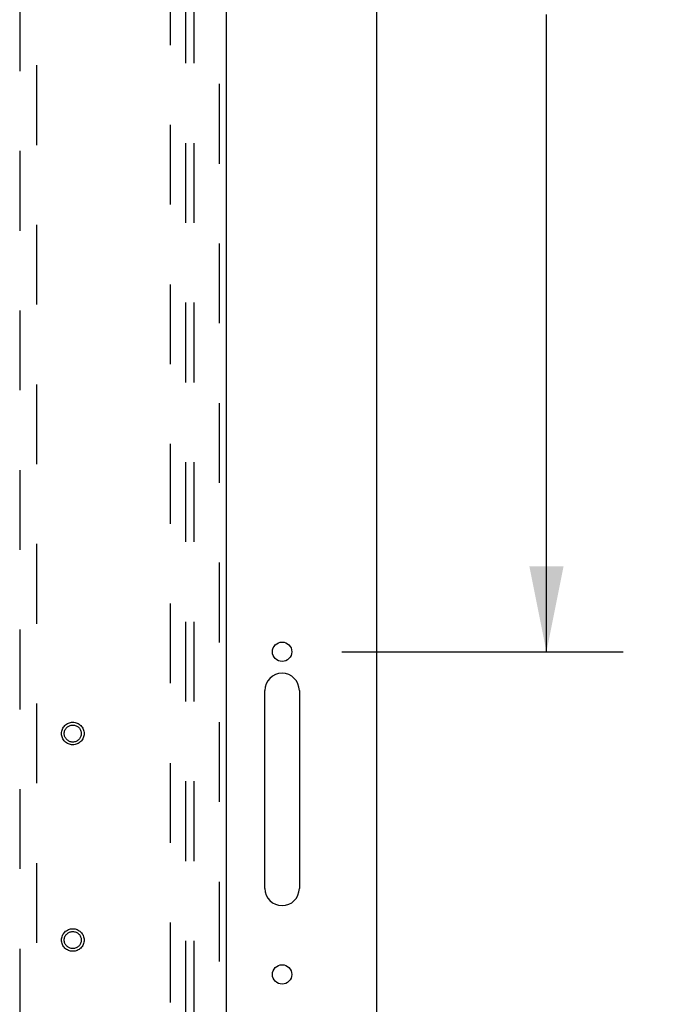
# Model space of a CAD drawing. Header units: inches. Extents: x 0 to 211, y 0 to 136.
# Tile 15 of 24: x 93 to 102, y 72 to 86. Entities that reach past the tile are written whole.
import ezdxf

# ---------------------------------------------------------------- set-up
doc = ezdxf.new("R2010")
doc.units = ezdxf.units.IN
doc.header["$LTSCALE"] = 11.589615
doc.header["$MEASUREMENT"] = 0
doc.linetypes.add('HIDDEN', pattern=[0.2, 0.1, -0.1])
doc.layers.get('0').update_dxf_attribs({"linetype": 'CONTINUOUS'})
for name, color, linetype in [('DEFAULT_2', 8, 'HIDDEN'), ('DIMENSIONS', 7, 'CONTINUOUS'), ('DOOR_ASSEMBLY', 7, 'CONTINUOUS'), ('SUBPANEL', 7, 'CONTINUOUS')]:
    doc.layers.add(name, color=color, linetype=linetype)
doc.styles.get("Standard").update_dxf_attribs({"font": 'arial.ttf'})
doc.dimstyles.new('DIMSTYLE_1', dxfattribs={"dimtxt": 0.929648, "dimasz": 1.239531, "dimexe": 0.09, "dimexo": 0.07, "dimgap": 0.0375, "dimtad": 0, "dimtih": 1, "dimtoh": 1, "dimzin": 4, "dimdsep": 46, "dimtxsty": 'Standard', "dimblk": '_FILLED', "dimblk1": '_FILLED', "dimblk2": '_FILLED', "dimcen": 0.09, "dimadec": 3, "dimazin": 1, "dimtfac": 1, "dimtdec": 3, "dimtofl": 0, "dimtmove": 0, "dimatfit": 3, "dimldrblk": '_FILLED', "dimfxl": 0, "dimtolj": 1, "dimtzin": 4, "dimarcsym": 0})

# ---------------------------------------------------------------- blocks, each defined once
blk = doc.blocks.new('_FILLED')
at = {"color": 0, "linetype": 'ByBlock'}
blk.add_solid([(0, 0), (-1, 0.2), (-1, -0.2)], dxfattribs=at)
blk = doc.blocks.new('*D10')
at = {"layer": 'DIMENSIONS', "color": 2, "linetype": 'Continuous'}
for p, q in [((99.025, 97.181), (101.853, 97.181)), ((100.737, 97.181), (100.737, 87.923)), ((100.737, 76.806), (100.737, 86.064)), ((97.765, 76.806), (101.853, 76.806))]:
    blk.add_line(p, q, dxfattribs=at)
at = {"layer": 'DIMENSIONS', "color": 2, "linetype": 'Continuous', "xscale": 1.2395309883, "yscale": 1.2395309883, "zscale": 1.2395309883}
for p, rotation in [((100.737, 97.181), 90), ((100.737, 76.806), 270)]:
    blk.add_blockref('_FILLED', p, dxfattribs=dict(at, rotation=rotation))
at = {"layer": 'DIMENSIONS', "color": 2, "linetype": 'Continuous', "insert": (100.737, 87.459), "char_height": 0.9296, "width": 3.24858, "attachment_point": 2, "line_spacing_factor": 0.9}
blk.add_mtext('20.38', dxfattribs=at)

msp = doc.modelspace()

# ---------------------------------------------------------------- linework, layer by layer
at = {"color": 7, "linetype": 'Continuous'}
for p, q in [((98.272, 7.285), (98.272, 97.077)), ((96.647, 73.368), (96.647, 76.243)), ((97.147, 76.243), (97.147, 73.368))]:
    msp.add_line(p, q, dxfattribs=at)
for centre in [(96.897, 76.806), (96.897, 72.118)]:
    msp.add_circle(centre, 0.141, dxfattribs=at)
for centre, start, end in [((96.897, 76.243), 0, 180), ((96.897, 73.368), 180, 360)]:
    msp.add_arc(centre, 0.25, start, end, dxfattribs=at)
at = {"layer": 'DEFAULT_2', "color": 8, "linetype": 'HIDDEN'}
msp.add_line((95.272, 93.733), (95.272, 14.629), dxfattribs=at)
at = {"layer": 'DOOR_ASSEMBLY', "color": 8, "linetype": 'HIDDEN'}
for p, q in [((95.981, 94.327), (95.981, 14.035)), ((93.085, 93.354), (93.085, 56.352)), ((93.335, 56.352), (93.335, 93.354))]:
    msp.add_line(p, q, dxfattribs=at)
at = {"layer": 'DOOR_ASSEMBLY', "color": 3, "linetype": 'Continuous'}
msp.add_line((96.085, 94.327), (96.085, 14.035), dxfattribs=at)
at = {"layer": 'DOOR_ASSEMBLY', "color": 8, "linetype": 'HIDDEN'}
for centre, radius in [((93.856, 75.618), 0.164), ((93.856, 75.618), 0.124), ((93.856, 72.618), 0.164), ((93.856, 72.618), 0.124)]:
    msp.add_circle(centre, radius, dxfattribs=at)
at = {"layer": 'SUBPANEL', "color": 8, "linetype": 'HIDDEN'}
for p, q in [((95.491, 91.15), (95.491, 17.212)), ((95.616, 91.15), (95.616, 17.212))]:
    msp.add_line(p, q, dxfattribs=at)

# ---------------------------------------------------------------- dimensions: what is measured, and where the dimension line sits
at = {"layer": 'DIMENSIONS', "color": 2, "linetype": 'Continuous'}
dim = msp.add_linear_dim(base=(100.737297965, 76.806198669), p1=(98.955348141, 97.181198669), p2=(97.694848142, 76.806198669), angle=270, dimstyle='DIMSTYLE_1', dxfattribs=at)
dim.commit()
dim.dimension.update_dxf_attribs({"geometry": '*D10', "text_midpoint": (100.723227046, 86.988515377), "dimtype": 160})

doc.saveas('drawing.dxf')
